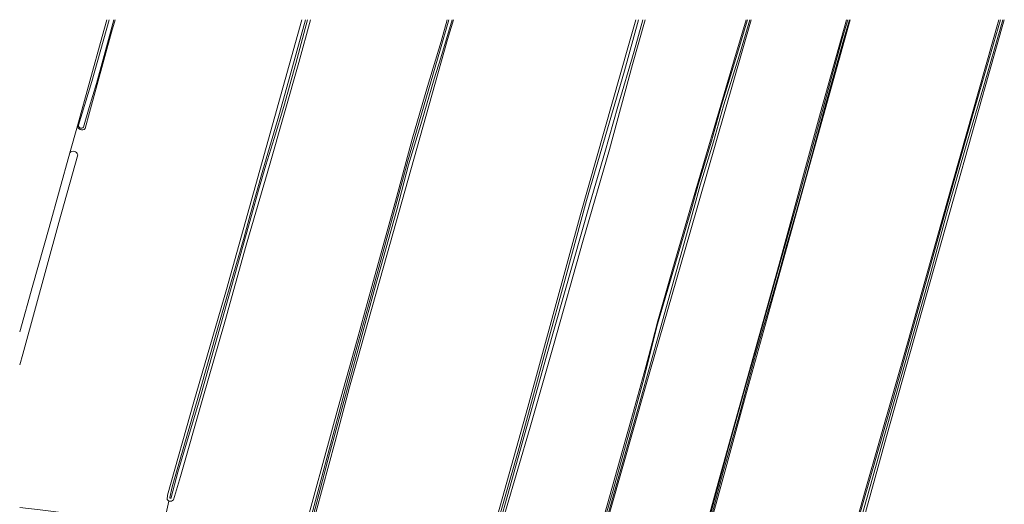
# Model space of a CAD drawing. Header units: metres. Extents: x 151448 to 154749, y 463108 to 465296.
# Tile 122 of 256: x 151450 to 151742, y 465151 to 465295. Entities that reach past the tile are written whole.
import ezdxf

# ---------------------------------------------------------------- set-up
doc = ezdxf.new("R2010")
doc.units = ezdxf.units.M
for name, color, linetype, lineweight in [('B-PV-GR-GRAS-GV', 253, 'Continuous', 9), ('B-PV-OG-TERREIN_OEVER-GV', 253, 'Continuous', 9), ('B-PV-OG-WATER_SLOOT-GV', 253, 'Continuous', 9)]:
    doc.layers.add(name, color=color, linetype=linetype, lineweight=lineweight)

msp = doc.modelspace()

# ---------------------------------------------------------------- linework, layer by layer
at = {"layer": 'B-PV-GR-GRAS-GV', "flags": 128}
for points in [[(151449.983, 465202.341), (151453.914, 465216.187), (151458.728, 465233.27), (151464.863, 465255.445), (151467.078, 465263.449), (151474.391, 465289.881), (151475.795, 465294.866)], [(151449.983, 465150.359), (151456.029, 465149.609), (151474.853, 465147.289), (151486.068, 465146.026), (151492.632, 465145.554), (151494.178, 465152.188), (151493.677, 465152.712), (151493.775, 465153.989), (151501.608, 465181.653), (151511.257, 465214.876), (151533.549, 465294.866)], [(151478.235, 465294.866), (151477.19, 465291.162), (151470.701, 465267.404), (151469.343, 465262.576)], [(151536.15, 465294.866), (151532.63, 465282.2), (151523.952, 465251.632), (151517.063, 465228.023), (151510.747, 465205.366), (151504.182, 465182.733), (151497.617, 465159.526), (151495.553, 465152.59), (151494.928, 465152.164), (151494.178, 465152.188), (151492.632, 465145.554)], [(151534.348, 465143.545), (151540.077, 465164.485), (151544.342, 465179.945), (151549.968, 465199.972), (151554.323, 465215.755), (151561.564, 465242.201), (151566.233, 465259.497), (151570.813, 465275.043), (151574.831, 465288.419), (151576.603, 465294.866)], [(151578.441, 465294.866), (151576.663, 465288.958), (151558.711, 465225.043), (151549.81, 465193.623), (151547.687, 465185.974), (151543.426, 465169.901), (151537.822, 465149.141)], [(151585.3, 465125.711), (151600.484, 465180.07), (151616.082, 465237.115), (151630.299, 465287.231), (151632.465, 465294.866)], [(151635.215, 465294.866), (151631.526, 465281.622), (151624.639, 465256.361), (151616.88, 465229.548), (151608.128, 465198.304), (151601.19, 465174.144), (151593.878, 465149.183)], [(151666.609, 465294.866), (151648.591, 465231.905), (151635.361, 465186.039), (151614.78, 465113.876)], [(151623.118, 465147.868), (151631.012, 465175.976), (151635.417, 465192.038), (151637.272, 465199.066), (151639.006, 465205.637), (151643.38, 465220.82), (151648.941, 465240.123), (151655.367, 465261.792), (151661.438, 465282.263), (151665.176, 465294.866)], [(151646.663, 465120.598), (151657.141, 465158.725), (151674.934, 465222.379), (151687.165, 465267.35), (151694.844, 465294.866)], [(151696.007, 465294.866), (151684.722, 465254.45), (151665.007, 465183.334), (151656.582, 465152.604), (151650.841, 465131.857)], [(151689.597, 465116.831), (151700.375, 465155.271), (151713.147, 465199.744), (151724.603, 465240.541), (151739.97, 465294.866)], [(151741.621, 465294.866), (151737.078, 465278.852), (151727.903, 465246.181), (151706.743, 465171.35), (151691.552, 465116.372)], [(151467.078, 465263.449), (151464.863, 465255.445)], [(151467.17, 465254.851), (151461.529, 465234.797), (151450.901, 465195.759), (151449.983, 465192.609)]]:
    msp.add_lwpolyline(points, dxfattribs=at)
at = {"layer": 'B-PV-GR-GRAS-GV'}
for points in [[(151469.343, 465262.576, -0.6327716), (151467.078, 465263.449)], [(151464.863, 465255.445, -0.6083216), (151467.17, 465254.851)]]:
    msp.add_lwpolyline(points, format="xyb", dxfattribs=at)
at = {"layer": 'B-PV-OG-TERREIN_OEVER-GV', "flags": 128}
for points in [[(151475.795, 465294.866), (151474.391, 465289.881), (151467.078, 465263.449)], [(151467.395, 465263.612), (151471.308, 465276.511), (151476.526, 465294.866)], [(151477.872, 465294.866), (151474.713, 465283.209), (151472.689, 465275.914), (151470.546, 465268.892), (151468.886, 465262.982)], [(151469.343, 465262.576), (151470.701, 465267.404), (151477.19, 465291.162), (151478.235, 465294.866)], [(151533.549, 465294.866), (151511.257, 465214.876), (151501.608, 465181.653), (151493.775, 465153.989), (151493.677, 465152.712), (151494.178, 465152.188), (151494.928, 465152.164), (151495.553, 465152.59), (151497.617, 465159.526), (151504.182, 465182.733), (151510.747, 465205.366), (151517.063, 465228.023), (151523.952, 465251.632), (151532.63, 465282.2), (151536.15, 465294.866)], [(151494.461, 465153.313), (151495.125, 465156.412), (151502.97, 465183.409), (151508.878, 465204.216), (151516.468, 465230.436), (151518.279, 465237.004), (151522.021, 465250.309), (151526.77, 465266.373), (151530.819, 465280.914), (151534.682, 465294.866)], [(151535.228, 465294.866), (151534.117, 465290.769), (151531.808, 465281.931), (151528.204, 465269.181), (151525.336, 465259.621), (151522.892, 465251.723), (151520.733, 465244.315), (151518.617, 465236.882), (151512.81, 465216.069), (151503.555, 465183.219), (151496.84, 465160.797), (151494.89, 465153.315)], [(151576.603, 465294.866), (151574.831, 465288.419), (151570.813, 465275.043), (151566.233, 465259.497), (151561.564, 465242.201), (151554.323, 465215.755), (151549.968, 465199.972), (151544.342, 465179.945), (151540.077, 465164.485), (151534.348, 465143.545), (151533.296, 465139.833), (151534.131, 465139.451), (151541.373, 465166.404), (151547.881, 465190.677), (151553.81, 465212.04), (151560.98, 465238.452), (151564.978, 465253.025), (151574.42, 465285.506), (151577.054, 465294.866)], [(151578.05, 465294.866), (151574.696, 465283.599), (151572.797, 465277.321), (151569.053, 465264.778), (151565.18, 465251.852), (151563.115, 465243.813), (151561.669, 465238.497), (151555.216, 465215.304), (151547.35, 465186.733), (151541.736, 465166.195), (151537.495, 465150.064), (151535.022, 465140.405), (151534.76, 465139.23), (151534.753, 465139.166), (151535.247, 465138.94), (151537.822, 465149.141), (151543.426, 465169.901), (151547.687, 465185.974), (151549.81, 465193.623), (151558.711, 465225.043), (151576.663, 465288.958), (151578.441, 465294.866)], [(151632.465, 465294.866), (151630.299, 465287.231), (151616.082, 465237.115), (151600.484, 465180.07), (151585.3, 465125.711), (151584.087, 465122.286), (151583.76, 465121.654), (151584.179, 465121.449)], [(151584.355, 465121.878), (151586.51, 465128.105), (151597.579, 465167.02), (151605.792, 465197.105), (151611.81, 465219.097), (151617.91, 465241.247), (151629.15, 465279.745), (151633.315, 465294.866)], [(151585.082, 465121.009), (151585.972, 465120.575), (151585.851, 465121.133), (151586.145, 465122.045), (151593.878, 465149.183), (151601.19, 465174.144), (151608.128, 465198.304), (151616.88, 465229.548), (151624.639, 465256.361), (151631.526, 465281.622), (151635.215, 465294.866)], [(151634.532, 465294.866), (151631.954, 465285.574), (151627.179, 465269.118), (151623.273, 465255.48), (151618.913, 465240.647), (151605.999, 465195.164), (151589.203, 465135.08)], [(151665.176, 465294.866), (151661.438, 465282.263), (151655.367, 465261.792), (151648.941, 465240.123), (151643.38, 465220.82), (151639.006, 465205.637), (151637.272, 465199.066), (151635.417, 465192.038), (151631.012, 465175.976), (151623.118, 465147.868), (151617.034, 465126.203), (151613.967, 465115.282), (151613.737, 465114.4), (151613.756, 465113.998), (151614.207, 465113.763), (151614.78, 465113.876), (151635.361, 465186.039), (151648.591, 465231.905), (151666.609, 465294.866)], [(151614.196, 465114.462), (151619.171, 465132.812), (151625.609, 465154.794), (151630.622, 465172.822), (151634.574, 465187.322), (151638.889, 465204.594), (151649.022, 465239.114), (151650.946, 465245.974), (151654.898, 465258.862), (151657.855, 465269.494), (151662.537, 465284.677), (151665.552, 465294.866)], [(151666.21, 465294.866), (151663.141, 465284.495), (151658.461, 465269.317), (151655.504, 465258.685), (151651.552, 465245.796), (151649.63, 465238.943), (151633.438, 465180.847), (151624.488, 465149.113), (151618.208, 465127.544), (151614.704, 465114.353)], [(151694.844, 465294.866), (151687.165, 465267.35), (151674.934, 465222.379), (151657.141, 465158.725), (151646.663, 465120.598), (151639.918, 465095.333), (151640.05, 465094.66), (151640.472, 465094.635), (151640.874, 465094.856), (151641.422, 465095.401), (151650.841, 465131.857), (151656.582, 465152.604), (151665.007, 465183.334), (151684.722, 465254.45), (151696.007, 465294.866)], [(151640.377, 465095.499), (151644.267, 465109.686), (151647.847, 465124.279), (151654.053, 465146.116), (151659.939, 465168.137), (151665.029, 465186.592), (151669.655, 465203.123), (151674.468, 465220.069), (151676.566, 465227.728), (151679.622, 465238.228), (151682.677, 465249.221), (151688.556, 465270.842), (151693.539, 465288.894), (151695.302, 465294.866)], [(151695.786, 465294.866), (151693.985, 465288.767), (151689.003, 465270.719), (151683.124, 465249.098), (151680.068, 465238.101), (151677.012, 465227.602), (151674.915, 465219.947), (151668.055, 465195.968), (151662.975, 465177.22), (151658.35, 465160.884), (151654.954, 465148.101), (151650.669, 465132.498), (151647.27, 465120.555), (151644.881, 465110.561), (151640.755, 465095.346)], [(151739.97, 465294.866), (151724.603, 465240.541), (151713.147, 465199.744), (151700.375, 465155.271), (151689.597, 465116.831), (151689.697, 465116.254), (151690.058, 465115.925), (151690.554, 465115.873), (151691.027, 465115.873), (151691.552, 465116.372), (151706.743, 465171.35), (151727.903, 465246.181), (151737.078, 465278.852), (151741.621, 465294.866)], [(151690.197, 465116.708), (151697.985, 465145.258), (151709.407, 465185.105), (151718.948, 465219.204), (151725.267, 465242.023), (151732.203, 465266.402), (151740.528, 465294.866)], [(151741.163, 465294.866), (151740.776, 465293.466), (151735.534, 465275.258), (151730.519, 465258.283), (151724.809, 465238.299), (151719.652, 465219.213), (151706.182, 465171.7), (151696.58, 465137.623), (151690.799, 465116.59)]]:
    msp.add_lwpolyline(points, dxfattribs=at)
at = {"layer": 'B-PV-OG-TERREIN_OEVER-GV'}
for points in [[(151467.078, 465263.449, 0.6327716), (151469.343, 465262.576)], [(151468.886, 465262.982, -0.7514275), (151467.395, 465263.612)], [(151494.89, 465153.315, -1.0071147), (151494.461, 465153.313)]]:
    msp.add_lwpolyline(points, format="xyb", dxfattribs=at)
at = {"layer": 'B-PV-OG-WATER_SLOOT-GV', "flags": 128}
for points in [[(151476.526, 465294.866), (151471.308, 465276.511), (151467.395, 465263.612)], [(151468.886, 465262.982), (151470.546, 465268.892), (151472.689, 465275.914), (151474.713, 465283.209), (151477.872, 465294.866)], [(151534.682, 465294.866), (151530.819, 465280.914), (151526.77, 465266.373), (151522.021, 465250.309), (151518.279, 465237.004), (151516.468, 465230.436), (151508.878, 465204.216), (151502.97, 465183.409), (151495.125, 465156.412), (151494.461, 465153.313)], [(151494.89, 465153.315), (151496.84, 465160.797), (151503.555, 465183.219), (151512.81, 465216.069), (151518.617, 465236.882), (151520.733, 465244.315), (151522.892, 465251.723), (151525.336, 465259.621), (151528.204, 465269.181), (151531.808, 465281.931), (151534.117, 465290.769), (151535.228, 465294.866)], [(151577.054, 465294.866), (151574.42, 465285.506), (151564.978, 465253.025), (151560.98, 465238.452), (151553.81, 465212.04), (151547.881, 465190.677), (151541.373, 465166.404), (151534.131, 465139.451), (151534.753, 465139.166), (151534.76, 465139.23), (151535.022, 465140.405), (151537.495, 465150.064), (151541.736, 465166.195), (151547.35, 465186.733), (151555.216, 465215.304), (151561.669, 465238.497), (151563.115, 465243.813), (151565.18, 465251.852), (151569.053, 465264.778), (151572.797, 465277.321), (151574.696, 465283.599), (151578.05, 465294.866)], [(151633.315, 465294.866), (151629.15, 465279.745), (151617.91, 465241.247), (151611.81, 465219.097), (151605.792, 465197.105), (151597.579, 465167.02), (151586.51, 465128.105), (151584.355, 465121.878)], [(151589.203, 465135.08), (151605.999, 465195.164), (151618.913, 465240.647), (151623.273, 465255.48), (151627.179, 465269.118), (151631.954, 465285.574), (151634.532, 465294.866)], [(151665.552, 465294.866), (151662.537, 465284.677), (151657.855, 465269.494), (151654.898, 465258.862), (151650.946, 465245.974), (151649.022, 465239.114), (151638.889, 465204.594), (151634.574, 465187.322), (151630.622, 465172.822), (151625.609, 465154.794), (151619.171, 465132.812), (151614.196, 465114.462)], [(151614.704, 465114.353), (151618.208, 465127.544), (151624.488, 465149.113), (151633.438, 465180.847), (151649.63, 465238.943), (151651.552, 465245.796), (151655.504, 465258.685), (151658.461, 465269.317), (151663.141, 465284.495), (151666.21, 465294.866)], [(151695.302, 465294.866), (151693.539, 465288.894), (151688.556, 465270.842), (151682.677, 465249.221), (151679.622, 465238.228), (151676.566, 465227.728), (151674.468, 465220.069), (151669.655, 465203.123), (151665.029, 465186.592), (151659.939, 465168.137), (151654.053, 465146.116), (151647.847, 465124.279), (151644.267, 465109.686), (151640.377, 465095.499)], [(151640.755, 465095.346), (151644.881, 465110.561), (151647.27, 465120.555), (151650.669, 465132.498), (151654.954, 465148.101), (151658.35, 465160.884), (151662.975, 465177.22), (151668.055, 465195.968), (151674.915, 465219.947), (151677.012, 465227.602), (151680.068, 465238.101), (151683.124, 465249.098), (151689.003, 465270.719), (151693.985, 465288.767), (151695.786, 465294.866)], [(151740.528, 465294.866), (151732.203, 465266.402), (151725.267, 465242.023), (151718.948, 465219.204), (151709.407, 465185.105), (151697.985, 465145.258), (151690.197, 465116.708)], [(151690.799, 465116.59), (151696.58, 465137.623), (151706.182, 465171.7), (151719.652, 465219.213), (151724.809, 465238.299), (151730.519, 465258.283), (151735.534, 465275.258), (151740.776, 465293.466), (151741.163, 465294.866)]]:
    msp.add_lwpolyline(points, dxfattribs=at)
at = {"layer": 'B-PV-OG-WATER_SLOOT-GV'}
for points in [[(151467.395, 465263.612, 0.7514275), (151468.886, 465262.982)], [(151494.461, 465153.313, 1.0071147), (151494.89, 465153.315)]]:
    msp.add_lwpolyline(points, format="xyb", dxfattribs=at)

doc.saveas('drawing.dxf')
